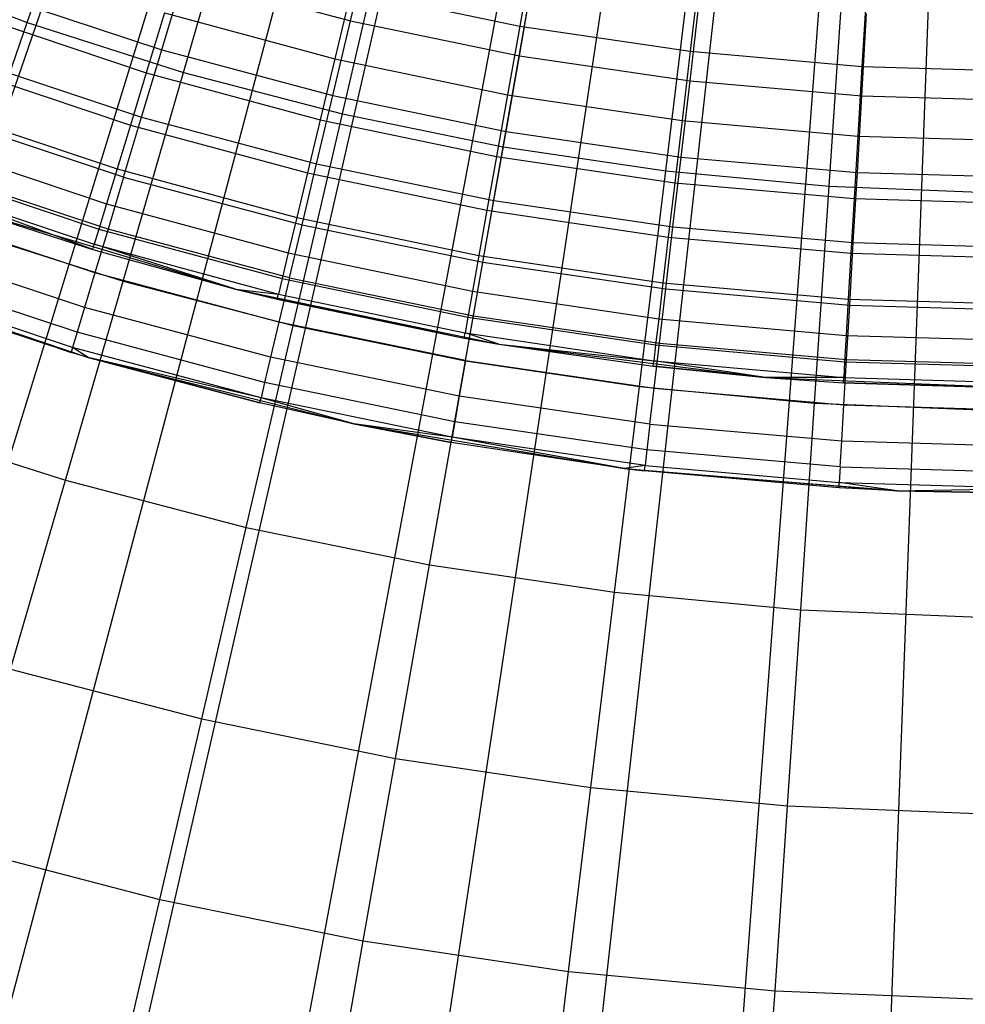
# Model space of a CAD drawing. Extents: x 0.1 to 20.1, y -10 to 10.
# Tile 15 of 127: x 9.617 to 10.067, y -1.844 to -1.374. Entities that reach past the tile are written whole.
import ezdxf

# ---------------------------------------------------------------- set-up
doc = ezdxf.new("R2010")
doc.units = 0
doc.header["$LTSCALE"] = 2.54
doc.layers.get('0').update_dxf_attribs({"linetype": 'CONTINUOUS'})

# ---------------------------------------------------------------- blocks, each defined once
blk = doc.blocks.new('DROPS_COLOR_E_STL')
at = {"color": 0}
for p, q in [((7.18123, -9.4624, 1.7), (9.84699, -0.82022, 14.61615)), ((7.18123, -9.4624, 1.7), (9.84699, -0.82022, 14.61615)), ((7.89652, -9.65407, 1.7), (9.909, -0.83683, 14.61615)), ((7.89652, -9.65407, 1.7), (9.909, -0.83683, 14.61615)), ((8.62413, -9.79174, 1.7), (9.97207, -0.84877, 14.61615)), ((8.62413, -9.79174, 1.7), (9.97207, -0.84877, 14.61615)), ((9.80611, -0.85067, 14.69615), (6.83461, -9.45184, 1.7)), ((9.80611, -0.85067, 14.69615), (6.83461, -9.45184, 1.7)), ((9.36, -9.87465, 1.7), (10.03585, -0.85595, 14.61615)), ((9.36, -9.87465, 1.7), (10.03585, -0.85595, 14.61615)), ((9.86974, -0.87005, 14.69615), (7.54157, -9.66718, 1.7)), ((9.86974, -0.87005, 14.69615), (7.54157, -9.66718, 1.7)), ((9.93463, -0.88468, 14.69615), (8.2625, -9.82973, 1.7)), ((9.93463, -0.88468, 14.69615), (8.2625, -9.82973, 1.7)), ((10.00041, -0.89447, 14.69615), (8.99347, -9.93859, 1.7)), ((10.00041, -0.89447, 14.69615), (8.99347, -9.93859, 1.7)), ((10.06674, -0.89939, 14.69615), (9.73048, -9.99317, 1.7)), ((10.06674, -0.89939, 14.69615), (9.73048, -9.99317, 1.7)), ((9.62016, -1.37552, 8.70955), (9.65582, -1.27332, 8.79935)), ((9.62016, -1.37552, 8.70955), (9.65582, -1.27332, 8.79935)), ((9.69469, -1.39929, 8.70955), (9.7248, -1.29533, 8.79935)), ((9.69469, -1.39929, 8.70955), (9.7248, -1.29533, 8.79935)), ((9.77038, -1.41903, 8.70955), (9.79487, -1.3136, 8.79935)), ((9.77038, -1.41903, 8.70955), (9.79487, -1.3136, 8.79935)), ((9.84703, -1.43468, 8.70955), (9.86582, -1.32808, 8.79935)), ((9.84703, -1.43468, 8.70955), (9.86582, -1.32808, 8.79935)), ((9.77418, -1.37473, 13.2874), (9.78324, -1.33653, 13.3091)), ((9.77418, -1.37473, 13.2874), (9.78324, -1.33653, 13.3091)), ((9.86119, -1.34156, 13.25862), (9.85485, -1.37717, 13.23676)), ((9.86119, -1.34156, 13.25862), (9.85485, -1.37717, 13.23676)), ((9.9244, -1.44619, 8.70955), (9.93745, -1.33874, 8.79935)), ((9.9244, -1.44619, 8.70955), (9.93745, -1.33874, 8.79935)), ((10.00228, -1.45353, 8.70955), (10.00954, -1.34553, 8.79935)), ((10.00228, -1.45353, 8.70955), (10.00954, -1.34553, 8.79935)), ((9.54702, -1.34778, 8.70955), (9.62016, -1.37552, 8.70955)), ((9.54702, -1.34778, 8.70955), (9.62016, -1.37552, 8.70955)), ((9.68431, -1.38851, 13.26145), (9.6948, -1.35346, 13.2874)), ((9.68431, -1.38851, 13.26145), (9.6948, -1.35346, 13.2874)), ((9.6948, -1.35346, 13.2874), (9.77418, -1.37473, 13.2874)), ((9.6948, -1.35346, 13.2874), (9.77418, -1.37473, 13.2874)), ((9.85467, -1.39135, 13.2874), (9.86148, -1.35269, 13.3091)), ((9.85467, -1.39135, 13.2874), (9.86148, -1.35269, 13.3091)), ((9.94033, -1.35327, 13.25862), (9.9361, -1.38919, 13.23676)), ((9.94033, -1.35327, 13.25862), (9.9361, -1.38919, 13.23676)), ((9.77445, -1.36041, 13.23676), (9.76671, -1.39277, 13.21069)), ((9.77445, -1.36041, 13.23676), (9.76671, -1.39277, 13.21069)), ((9.77445, -1.36041, 13.23676), (9.85485, -1.37717, 13.23676)), ((9.77445, -1.36041, 13.23676), (9.85485, -1.37717, 13.23676)), ((10.02003, -1.3603, 13.25862), (10.01791, -1.39641, 13.23676)), ((10.02003, -1.3603, 13.25862), (10.01791, -1.39641, 13.23676)), ((9.60428, -1.36199, 13.26145), (9.68431, -1.38851, 13.26145)), ((9.60428, -1.36199, 13.26145), (9.68431, -1.38851, 13.26145)), ((9.93598, -1.40326, 13.2874), (9.94054, -1.36427, 13.3091)), ((9.93598, -1.40326, 13.2874), (9.94054, -1.36427, 13.3091)), ((9.59549, -1.37217, 13.18081), (9.67689, -1.39942, 13.18081)), ((9.59549, -1.37217, 13.18081), (9.67689, -1.39942, 13.18081)), ((9.68554, -1.37081, 13.21069), (9.67689, -1.39942, 13.18081)), ((9.68554, -1.37081, 13.21069), (9.67689, -1.39942, 13.18081)), ((9.68554, -1.37081, 13.21069), (9.76671, -1.39277, 13.21069)), ((9.68554, -1.37081, 13.21069), (9.76671, -1.39277, 13.21069)), ((9.76575, -1.41033, 13.26145), (9.77418, -1.37473, 13.2874)), ((9.76575, -1.41033, 13.26145), (9.77418, -1.37473, 13.2874)), ((9.77418, -1.37473, 13.2874), (9.85467, -1.39135, 13.2874)), ((9.77418, -1.37473, 13.2874), (9.85467, -1.39135, 13.2874)), ((10.01785, -1.41042, 13.2874), (10.02013, -1.37123, 13.3091)), ((10.01785, -1.41042, 13.2874), (10.02013, -1.37123, 13.3091)), ((9.58603, -1.47338, 8.61447), (9.62016, -1.37552, 8.70955)), ((9.58603, -1.47338, 8.61447), (9.62016, -1.37552, 8.70955)), ((9.62016, -1.37552, 8.70955), (9.69469, -1.39929, 8.70955)), ((9.62016, -1.37552, 8.70955), (9.69469, -1.39929, 8.70955)), ((9.85485, -1.37717, 13.23676), (9.84902, -1.40993, 13.21069)), ((9.85485, -1.37717, 13.23676), (9.84902, -1.40993, 13.21069)), ((9.85485, -1.37717, 13.23676), (9.9361, -1.38919, 13.23676)), ((9.85485, -1.37717, 13.23676), (9.9361, -1.38919, 13.23676)), ((9.67472, -1.42055, 13.23156), (9.68431, -1.38851, 13.26145)), ((9.67472, -1.42055, 13.23156), (9.68431, -1.38851, 13.26145)), ((9.68431, -1.38851, 13.26145), (9.76575, -1.41033, 13.26145)), ((9.68431, -1.38851, 13.26145), (9.76575, -1.41033, 13.26145)), ((9.9361, -1.38919, 13.23676), (9.9322, -1.42223, 13.21069)), ((9.9361, -1.38919, 13.23676), (9.9322, -1.42223, 13.21069)), ((9.9361, -1.38919, 13.23676), (10.01791, -1.39641, 13.23676)), ((9.9361, -1.38919, 13.23676), (10.01791, -1.39641, 13.23676)), ((9.59284, -1.39342, 13.23156), (9.67472, -1.42055, 13.23156)), ((9.59284, -1.39342, 13.23156), (9.67472, -1.42055, 13.23156)), ((9.76671, -1.39277, 13.21069), (9.75975, -1.42183, 13.18081)), ((9.76671, -1.39277, 13.21069), (9.75975, -1.42183, 13.18081)), ((9.76671, -1.39277, 13.21069), (9.84902, -1.40993, 13.21069)), ((9.76671, -1.39277, 13.21069), (9.84902, -1.40993, 13.21069)), ((9.84831, -1.42738, 13.26145), (9.85467, -1.39135, 13.2874)), ((9.84831, -1.42738, 13.26145), (9.85467, -1.39135, 13.2874)), ((9.85467, -1.39135, 13.2874), (9.93598, -1.40326, 13.2874)), ((9.85467, -1.39135, 13.2874), (9.93598, -1.40326, 13.2874)), ((9.5865, -1.39664, 13.14754), (9.66935, -1.42437, 13.14754)), ((9.5865, -1.39664, 13.14754), (9.66935, -1.42437, 13.14754)), ((10.01791, -1.39641, 13.23676), (10.01595, -1.42962, 13.21069)), ((10.01791, -1.39641, 13.23676), (10.01595, -1.42962, 13.21069)), ((10.01791, -1.39641, 13.23676), (10.1, -1.39882, 13.23676)), ((10.01791, -1.39641, 13.23676), (10.1, -1.39882, 13.23676)), ((9.66585, -1.49884, 8.61447), (9.69469, -1.39929, 8.70955)), ((9.66585, -1.49884, 8.61447), (9.69469, -1.39929, 8.70955)), ((9.67689, -1.39942, 13.18081), (9.66935, -1.42437, 13.14754)), ((9.67689, -1.39942, 13.18081), (9.66935, -1.42437, 13.14754)), ((9.67689, -1.39942, 13.18081), (9.75975, -1.42183, 13.18081)), ((9.67689, -1.39942, 13.18081), (9.75975, -1.42183, 13.18081)), ((9.69469, -1.39929, 8.70955), (9.77038, -1.41903, 8.70955)), ((9.69469, -1.39929, 8.70955), (9.77038, -1.41903, 8.70955)), ((9.93174, -1.4396, 13.26145), (9.93598, -1.40326, 13.2874)), ((9.93174, -1.4396, 13.26145), (9.93598, -1.40326, 13.2874)), ((9.93598, -1.40326, 13.2874), (10.01785, -1.41042, 13.2874)), ((9.93598, -1.40326, 13.2874), (10.01785, -1.41042, 13.2874)), ((9.75803, -1.44287, 13.23156), (9.76575, -1.41033, 13.26145)), ((9.75803, -1.44287, 13.23156), (9.76575, -1.41033, 13.26145)), ((9.76575, -1.41033, 13.26145), (9.84831, -1.42738, 13.26145)), ((9.76575, -1.41033, 13.26145), (9.84831, -1.42738, 13.26145)), ((9.84902, -1.40993, 13.21069), (9.84378, -1.43935, 13.18081)), ((9.84902, -1.40993, 13.21069), (9.84378, -1.43935, 13.18081)), ((9.84902, -1.40993, 13.21069), (9.9322, -1.42223, 13.21069)), ((9.84902, -1.40993, 13.21069), (9.9322, -1.42223, 13.21069)), ((10.01572, -1.44694, 13.26145), (10.01785, -1.41042, 13.2874)), ((10.01572, -1.44694, 13.26145), (10.01785, -1.41042, 13.2874)), ((10.01785, -1.41042, 13.2874), (10.1, -1.41281, 13.2874)), ((10.01785, -1.41042, 13.2874), (10.1, -1.41281, 13.2874)), ((9.57895, -1.41716, 13.11137), (9.66302, -1.44529, 13.11137)), ((9.57895, -1.41716, 13.11137), (9.66302, -1.44529, 13.11137)), ((9.66614, -1.44918, 13.19811), (9.58261, -1.4215, 13.19811)), ((9.66614, -1.44918, 13.19811), (9.58261, -1.4215, 13.19811)), ((9.66614, -1.44918, 13.19811), (9.67472, -1.42055, 13.23156)), ((9.66614, -1.44918, 13.19811), (9.67472, -1.42055, 13.23156)), ((9.67472, -1.42055, 13.23156), (9.75803, -1.44287, 13.23156)), ((9.67472, -1.42055, 13.23156), (9.75803, -1.44287, 13.23156)), ((9.74693, -1.51998, 8.61447), (9.77038, -1.41903, 8.70955)), ((9.74693, -1.51998, 8.61447), (9.77038, -1.41903, 8.70955)), ((9.75975, -1.42183, 13.18081), (9.75368, -1.44718, 13.14754)), ((9.75975, -1.42183, 13.18081), (9.75368, -1.44718, 13.14754)), ((9.75975, -1.42183, 13.18081), (9.84378, -1.43935, 13.18081)), ((9.75975, -1.42183, 13.18081), (9.84378, -1.43935, 13.18081)), ((9.77038, -1.41903, 8.70955), (9.84703, -1.43468, 8.70955)), ((9.77038, -1.41903, 8.70955), (9.84703, -1.43468, 8.70955)), ((9.9322, -1.42223, 13.21069), (9.92869, -1.45191, 13.18081)), ((9.9322, -1.42223, 13.21069), (9.92869, -1.45191, 13.18081)), ((9.9322, -1.42223, 13.21069), (10.01595, -1.42962, 13.21069)), ((9.9322, -1.42223, 13.21069), (10.01595, -1.42962, 13.21069)), ((9.66935, -1.42437, 13.14754), (9.66302, -1.44529, 13.11137)), ((9.66935, -1.42437, 13.14754), (9.66302, -1.44529, 13.11137)), ((9.66935, -1.42437, 13.14754), (9.75368, -1.44718, 13.14754)), ((9.66935, -1.42437, 13.14754), (9.75368, -1.44718, 13.14754)), ((9.84251, -1.46032, 13.23156), (9.84831, -1.42738, 13.26145)), ((9.84251, -1.46032, 13.23156), (9.84831, -1.42738, 13.26145)), ((9.84831, -1.42738, 13.26145), (9.93174, -1.4396, 13.26145)), ((9.84831, -1.42738, 13.26145), (9.93174, -1.4396, 13.26145)), ((10.01595, -1.42962, 13.21069), (10.0142, -1.45946, 13.18081)), ((10.01595, -1.42962, 13.21069), (10.0142, -1.45946, 13.18081)), ((10.01595, -1.42962, 13.21069), (10.1, -1.43209, 13.21069)), ((10.01595, -1.42962, 13.21069), (10.1, -1.43209, 13.21069)), ((9.57297, -1.43344, 13.07283), (9.658, -1.4619, 13.07283)), ((9.57297, -1.43344, 13.07283), (9.658, -1.4619, 13.07283)), ((9.82903, -1.53674, 8.61447), (9.84703, -1.43468, 8.70955)), ((9.82903, -1.53674, 8.61447), (9.84703, -1.43468, 8.70955)), ((9.84703, -1.43468, 8.70955), (9.9244, -1.44619, 8.70955)), ((9.84703, -1.43468, 8.70955), (9.9244, -1.44619, 8.70955)), ((9.84378, -1.43935, 13.18081), (9.83921, -1.46501, 13.14754)), ((9.84378, -1.43935, 13.18081), (9.83921, -1.46501, 13.14754)), ((9.84378, -1.43935, 13.18081), (9.92869, -1.45191, 13.18081)), ((9.84378, -1.43935, 13.18081), (9.92869, -1.45191, 13.18081)), ((9.92785, -1.47282, 13.23156), (9.93174, -1.4396, 13.26145)), ((9.92785, -1.47282, 13.23156), (9.93174, -1.4396, 13.26145)), ((9.93174, -1.4396, 13.26145), (10.01572, -1.44694, 13.26145)), ((9.93174, -1.4396, 13.26145), (10.01572, -1.44694, 13.26145)), ((9.56863, -1.44524, 13.03248), (9.65436, -1.47393, 13.03248)), ((9.56863, -1.44524, 13.03248), (9.65436, -1.47393, 13.03248)), ((9.66302, -1.44529, 13.11137), (9.658, -1.4619, 13.07283)), ((9.66302, -1.44529, 13.11137), (9.658, -1.4619, 13.07283)), ((9.66302, -1.44529, 13.11137), (9.7486, -1.46845, 13.11137)), ((9.66302, -1.44529, 13.11137), (9.7486, -1.46845, 13.11137)), ((9.75114, -1.47196, 13.19811), (9.75803, -1.44287, 13.23156)), ((9.75114, -1.47196, 13.19811), (9.75803, -1.44287, 13.23156)), ((9.75803, -1.44287, 13.23156), (9.84251, -1.46032, 13.23156)), ((9.75803, -1.44287, 13.23156), (9.84251, -1.46032, 13.23156)), ((9.6587, -1.47405, 13.16153), (9.57374, -1.4459, 13.16153)), ((9.6587, -1.47405, 13.16153), (9.57374, -1.4459, 13.16153)), ((9.66614, -1.44918, 13.19811), (9.6587, -1.47405, 13.16153)), ((9.66614, -1.44918, 13.19811), (9.6587, -1.47405, 13.16153)), ((9.66614, -1.44918, 13.19811), (9.75114, -1.47196, 13.19811)), ((9.66614, -1.44918, 13.19811), (9.75114, -1.47196, 13.19811)), ((9.75368, -1.44718, 13.14754), (9.7486, -1.46845, 13.11137)), ((9.75368, -1.44718, 13.14754), (9.7486, -1.46845, 13.11137)), ((9.75368, -1.44718, 13.14754), (9.83921, -1.46501, 13.14754)), ((9.75368, -1.44718, 13.14754), (9.83921, -1.46501, 13.14754)), ((9.91191, -1.54907, 8.61447), (9.9244, -1.44619, 8.70955)), ((9.91191, -1.54907, 8.61447), (9.9244, -1.44619, 8.70955)), ((9.9244, -1.44619, 8.70955), (10.00228, -1.45353, 8.70955)), ((9.9244, -1.44619, 8.70955), (10.00228, -1.45353, 8.70955)), ((10.01378, -1.48033, 13.23156), (10.01572, -1.44694, 13.26145)), ((10.01378, -1.48033, 13.23156), (10.01572, -1.44694, 13.26145)), ((10.01572, -1.44694, 13.26145), (10.1, -1.4494, 13.26145)), ((10.01572, -1.44694, 13.26145), (10.1, -1.4494, 13.26145)), ((9.65142, -1.48367, 12.94871), (9.566, -1.45239, 12.9909)), ((9.566, -1.45239, 12.9909), (9.65216, -1.48123, 12.9909)), ((9.65142, -1.48367, 12.94871), (9.566, -1.45239, 12.9909)), ((9.566, -1.45239, 12.9909), (9.65216, -1.48123, 12.9909)), ((9.92869, -1.45191, 13.18081), (9.92564, -1.47779, 13.14754)), ((9.92869, -1.45191, 13.18081), (9.92564, -1.47779, 13.14754)), ((9.92869, -1.45191, 13.18081), (10.0142, -1.45946, 13.18081)), ((9.92869, -1.45191, 13.18081), (10.0142, -1.45946, 13.18081)), ((9.99533, -1.55694, 8.61447), (10.00228, -1.45353, 8.70955)), ((9.99533, -1.55694, 8.61447), (10.00228, -1.45353, 8.70955)), ((10.00228, -1.45353, 8.70955), (10.08044, -1.45668, 8.70955)), ((10.00228, -1.45353, 8.70955), (10.08044, -1.45668, 8.70955)), ((10.0142, -1.45946, 13.18081), (10.01267, -1.48548, 13.14754)), ((10.0142, -1.45946, 13.18081), (10.01267, -1.48548, 13.14754)), ((10.0142, -1.45946, 13.18081), (10.1, -1.46198, 13.18081)), ((10.0142, -1.45946, 13.18081), (10.1, -1.46198, 13.18081)), ((9.658, -1.4619, 13.07283), (9.65436, -1.47393, 13.03248)), ((9.658, -1.4619, 13.07283), (9.65436, -1.47393, 13.03248)), ((9.658, -1.4619, 13.07283), (9.74456, -1.48532, 13.07283)), ((9.658, -1.4619, 13.07283), (9.74456, -1.48532, 13.07283)), ((9.83732, -1.48975, 13.19811), (9.84251, -1.46032, 13.23156)), ((9.83732, -1.48975, 13.19811), (9.84251, -1.46032, 13.23156)), ((9.84251, -1.46032, 13.23156), (9.92785, -1.47282, 13.23156)), ((9.84251, -1.46032, 13.23156), (9.92785, -1.47282, 13.23156)), ((9.65248, -1.49483, 13.12227), (9.56632, -1.46628, 13.12227)), ((9.65248, -1.49483, 13.12227), (9.56632, -1.46628, 13.12227)), ((9.59672, -1.46602, 9.34871), (9.7195, -1.50257, 9.34871)), ((9.59672, -1.46602, 9.34871), (9.65142, -1.48367, 12.94871)), ((9.59672, -1.46602, 9.34871), (9.7195, -1.50257, 9.34871)), ((9.59672, -1.46602, 12.94871), (9.65142, -1.48367, 12.94871)), ((9.59672, -1.46602, 9.34871), (9.65142, -1.48367, 12.94871)), ((9.59672, -1.46602, 12.94871), (9.65142, -1.48367, 12.94871)), ((9.7486, -1.46845, 13.11137), (9.74456, -1.48532, 13.07283)), ((9.7486, -1.46845, 13.11137), (9.74456, -1.48532, 13.07283)), ((9.7486, -1.46845, 13.11137), (9.83538, -1.48654, 13.11137)), ((9.7486, -1.46845, 13.11137), (9.83538, -1.48654, 13.11137)), ((9.83921, -1.46501, 13.14754), (9.83538, -1.48654, 13.11137)), ((9.83921, -1.46501, 13.14754), (9.83538, -1.48654, 13.11137)), ((9.83921, -1.46501, 13.14754), (9.92564, -1.47779, 13.14754)), ((9.83921, -1.46501, 13.14754), (9.92564, -1.47779, 13.14754)), ((9.58603, -1.47338, 8.61447), (9.66585, -1.49884, 8.61447)), ((9.58603, -1.47338, 8.61447), (9.66585, -1.49884, 8.61447)), ((9.74515, -1.49721, 13.16153), (9.75114, -1.47196, 13.19811)), ((9.74515, -1.49721, 13.16153), (9.75114, -1.47196, 13.19811)), ((9.75114, -1.47196, 13.19811), (9.83732, -1.48975, 13.19811)), ((9.75114, -1.47196, 13.19811), (9.83732, -1.48975, 13.19811)), ((9.92438, -1.5025, 13.19811), (9.92785, -1.47282, 13.23156)), ((9.92438, -1.5025, 13.19811), (9.92785, -1.47282, 13.23156)), ((9.92785, -1.47282, 13.23156), (10.01378, -1.48033, 13.23156)), ((9.92785, -1.47282, 13.23156), (10.01378, -1.48033, 13.23156)), ((9.65436, -1.47393, 13.03248), (9.65216, -1.48123, 12.9909)), ((9.65436, -1.47393, 13.03248), (9.65216, -1.48123, 12.9909)), ((9.6587, -1.47405, 13.16153), (9.65248, -1.49483, 13.12227)), ((9.6587, -1.47405, 13.16153), (9.65248, -1.49483, 13.12227)), ((9.65436, -1.47393, 13.03248), (9.74163, -1.49755, 13.03248)), ((9.65436, -1.47393, 13.03248), (9.74163, -1.49755, 13.03248)), ((9.74515, -1.49721, 13.16153), (9.6587, -1.47405, 13.16153)), ((9.74515, -1.49721, 13.16153), (9.6587, -1.47405, 13.16153)), ((9.92564, -1.47779, 13.14754), (9.92308, -1.49951, 13.11137)), ((9.92564, -1.47779, 13.14754), (9.92308, -1.49951, 13.11137)), ((9.92564, -1.47779, 13.14754), (10.01267, -1.48548, 13.14754)), ((9.92564, -1.47779, 13.14754), (10.01267, -1.48548, 13.14754)), ((9.64755, -1.51128, 13.08083), (9.56044, -1.48242, 13.08083)), ((9.64755, -1.51128, 13.08083), (9.56044, -1.48242, 13.08083)), ((9.65142, -1.48367, 12.94871), (9.65216, -1.48123, 12.9909)), ((9.65142, -1.48367, 12.94871), (9.65216, -1.48123, 12.9909)), ((9.7195, -1.50257, 12.94871), (9.65216, -1.48123, 12.9909)), ((9.65216, -1.48123, 12.9909), (9.73986, -1.50496, 12.9909)), ((9.7195, -1.50257, 12.94871), (9.65216, -1.48123, 12.9909)), ((9.65216, -1.48123, 12.9909), (9.73986, -1.50496, 12.9909)), ((10.01204, -1.51017, 13.19811), (10.01378, -1.48033, 13.23156)), ((10.01204, -1.51017, 13.19811), (10.01378, -1.48033, 13.23156)), ((10.01378, -1.48033, 13.23156), (10.1, -1.48284, 13.23156)), ((10.01378, -1.48033, 13.23156), (10.1, -1.48284, 13.23156)), ((9.65142, -1.48367, 12.94871), (9.7195, -1.50257, 9.34871)), ((9.65142, -1.48367, 12.94871), (9.7195, -1.50257, 9.34871)), ((9.65142, -1.48367, 12.94871), (9.7195, -1.50257, 12.94871)), ((9.65142, -1.48367, 12.94871), (9.7195, -1.50257, 12.94871)), ((9.74456, -1.48532, 13.07283), (9.74163, -1.49755, 13.03248)), ((9.74456, -1.48532, 13.07283), (9.74163, -1.49755, 13.03248)), ((9.74456, -1.48532, 13.07283), (9.83234, -1.50362, 13.07283)), ((9.74456, -1.48532, 13.07283), (9.83234, -1.50362, 13.07283)), ((9.83538, -1.48654, 13.11137), (9.83234, -1.50362, 13.07283)), ((9.83538, -1.48654, 13.11137), (9.83234, -1.50362, 13.07283)), ((9.83538, -1.48654, 13.11137), (9.92308, -1.49951, 13.11137)), ((9.83538, -1.48654, 13.11137), (9.92308, -1.49951, 13.11137)), ((10.01267, -1.48548, 13.14754), (10.01139, -1.50731, 13.11137)), ((10.01267, -1.48548, 13.14754), (10.01139, -1.50731, 13.11137)), ((10.01267, -1.48548, 13.14754), (10.1, -1.48804, 13.14754)), ((10.01267, -1.48548, 13.14754), (10.1, -1.48804, 13.14754)), ((9.83281, -1.51531, 13.16153), (9.83732, -1.48975, 13.19811)), ((9.83281, -1.51531, 13.16153), (9.83732, -1.48975, 13.19811)), ((9.83732, -1.48975, 13.19811), (9.92438, -1.5025, 13.19811)), ((9.83732, -1.48975, 13.19811), (9.92438, -1.5025, 13.19811)), ((9.5256, -1.49334, 9.34871), (9.64111, -1.53278, 12.94871)), ((9.5256, -1.49334, 9.34871), (9.64111, -1.53278, 12.94871)), ((9.5256, -1.49334, 9.34871), (9.64923, -1.53519, 12.94871)), ((9.5256, -1.49334, 9.34871), (9.64923, -1.53519, 12.94871)), ((9.5256, -1.49334, 9.34871), (9.64923, -1.53519, 9.34871)), ((9.5256, -1.49334, 9.34871), (9.64923, -1.53519, 9.34871)), ((9.64399, -1.52318, 13.03772), (9.5562, -1.49408, 13.03772)), ((9.64399, -1.52318, 13.03772), (9.5562, -1.49408, 13.03772)), ((9.65248, -1.49483, 13.12227), (9.64755, -1.51128, 13.08083)), ((9.65248, -1.49483, 13.12227), (9.64755, -1.51128, 13.08083)), ((9.74015, -1.51833, 13.12227), (9.65248, -1.49483, 13.12227)), ((9.74015, -1.51833, 13.12227), (9.65248, -1.49483, 13.12227)), ((9.74515, -1.49721, 13.16153), (9.74015, -1.51833, 13.12227)), ((9.74515, -1.49721, 13.16153), (9.74015, -1.51833, 13.12227)), ((9.74515, -1.49721, 13.16153), (9.83281, -1.51531, 13.16153)), ((9.74515, -1.49721, 13.16153), (9.83281, -1.51531, 13.16153)), ((9.64184, -1.53037, 12.9935), (9.55363, -1.50114, 12.9935)), ((9.64184, -1.53037, 12.9935), (9.55363, -1.50114, 12.9935)), ((9.63837, -1.59372, 8.51436), (9.66585, -1.49884, 8.61447)), ((9.63837, -1.59372, 8.51436), (9.66585, -1.49884, 8.61447)), ((9.66585, -1.49884, 8.61447), (9.74693, -1.51998, 8.61447)), ((9.66585, -1.49884, 8.61447), (9.74693, -1.51998, 8.61447)), ((9.74163, -1.49755, 13.03248), (9.73986, -1.50496, 12.9909)), ((9.74163, -1.49755, 13.03248), (9.73986, -1.50496, 12.9909)), ((9.74163, -1.49755, 13.03248), (9.83014, -1.516, 13.03248)), ((9.74163, -1.49755, 13.03248), (9.83014, -1.516, 13.03248)), ((9.92308, -1.49951, 13.11137), (9.92105, -1.51674, 13.07283)), ((9.92308, -1.49951, 13.11137), (9.92105, -1.51674, 13.07283)), ((9.92308, -1.49951, 13.11137), (10.01139, -1.50731, 13.11137)), ((9.92308, -1.49951, 13.11137), (10.01139, -1.50731, 13.11137)), ((9.64111, -1.53278, 12.94871), (9.55277, -1.50351, 12.94871)), ((9.64111, -1.53278, 12.94871), (9.55277, -1.50351, 12.94871)), ((9.7195, -1.50257, 9.34871), (9.84488, -1.52886, 9.34871)), ((9.7195, -1.50257, 9.34871), (9.84488, -1.52886, 9.34871)), ((9.7195, -1.50257, 9.34871), (9.82836, -1.52601, 12.94871)), ((9.7195, -1.50257, 9.34871), (9.82836, -1.52601, 12.94871)), ((9.7195, -1.50257, 9.34871), (9.73927, -1.50744, 12.94871)), ((9.7195, -1.50257, 12.94871), (9.7195, -1.50257, 9.34871)), ((9.7195, -1.50257, 12.94871), (9.7195, -1.50257, 9.34871)), ((9.7195, -1.50257, 12.94871), (9.73927, -1.50744, 12.94871)), ((9.7195, -1.50257, 9.34871), (9.73927, -1.50744, 12.94871)), ((9.7195, -1.50257, 12.94871), (9.73927, -1.50744, 12.94871)), ((9.7195, -1.50257, 12.94871), (9.73986, -1.50496, 12.9909)), ((9.7195, -1.50257, 12.94871), (9.73986, -1.50496, 12.9909)), ((9.73927, -1.50744, 12.94871), (9.73986, -1.50496, 12.9909)), ((9.73927, -1.50744, 12.94871), (9.73986, -1.50496, 12.9909)), ((9.73986, -1.50496, 12.9909), (9.8288, -1.5235, 12.9909)), ((9.73986, -1.50496, 12.9909), (9.8288, -1.5235, 12.9909)), ((9.83234, -1.50362, 13.07283), (9.83014, -1.516, 13.03248)), ((9.83234, -1.50362, 13.07283), (9.83014, -1.516, 13.03248)), ((9.83234, -1.50362, 13.07283), (9.92105, -1.51674, 13.07283)), ((9.83234, -1.50362, 13.07283), (9.92105, -1.51674, 13.07283)), ((9.92137, -1.52829, 13.16153), (9.92438, -1.5025, 13.19811)), ((9.92137, -1.52829, 13.16153), (9.92438, -1.5025, 13.19811)), ((9.92438, -1.5025, 13.19811), (10.01204, -1.51017, 13.19811)), ((9.92438, -1.5025, 13.19811), (10.01204, -1.51017, 13.19811)), ((9.64755, -1.51128, 13.08083), (9.64399, -1.52318, 13.03772)), ((9.64755, -1.51128, 13.08083), (9.64399, -1.52318, 13.03772)), ((9.73619, -1.53503, 13.08083), (9.64755, -1.51128, 13.08083)), ((9.73619, -1.53503, 13.08083), (9.64755, -1.51128, 13.08083)), ((9.73927, -1.50744, 12.94871), (9.82836, -1.52601, 12.94871)), ((9.73927, -1.50744, 12.94871), (9.82836, -1.52601, 12.94871)), ((10.01139, -1.50731, 13.11137), (10.01037, -1.52462, 13.07283)), ((10.01139, -1.50731, 13.11137), (10.01037, -1.52462, 13.07283)), ((10.01053, -1.53609, 13.16153), (10.01204, -1.51017, 13.19811)), ((10.01053, -1.53609, 13.16153), (10.01204, -1.51017, 13.19811)), ((10.01139, -1.50731, 13.11137), (10.1, -1.50991, 13.11137)), ((10.01139, -1.50731, 13.11137), (10.1, -1.50991, 13.11137)), ((10.01204, -1.51017, 13.19811), (10.1, -1.51273, 13.19811)), ((10.01204, -1.51017, 13.19811), (10.1, -1.51273, 13.19811)), ((9.83014, -1.516, 13.03248), (9.8288, -1.5235, 12.9909)), ((9.83014, -1.516, 13.03248), (9.8288, -1.5235, 12.9909)), ((9.82904, -1.53668, 13.12227), (9.83281, -1.51531, 13.16153)), ((9.82904, -1.53668, 13.12227), (9.83281, -1.51531, 13.16153)), ((9.83014, -1.516, 13.03248), (9.91957, -1.52922, 13.03248)), ((9.83014, -1.516, 13.03248), (9.91957, -1.52922, 13.03248)), ((9.83281, -1.51531, 13.16153), (9.92137, -1.52829, 13.16153)), ((9.83281, -1.51531, 13.16153), (9.92137, -1.52829, 13.16153)), ((9.72458, -1.6162, 8.51436), (9.74693, -1.51998, 8.61447)), ((9.72458, -1.6162, 8.51436), (9.74693, -1.51998, 8.61447)), ((9.74015, -1.51833, 13.12227), (9.73619, -1.53503, 13.08083)), ((9.74015, -1.51833, 13.12227), (9.73619, -1.53503, 13.08083)), ((9.82904, -1.53668, 13.12227), (9.74015, -1.51833, 13.12227)), ((9.82904, -1.53668, 13.12227), (9.74015, -1.51833, 13.12227)), ((9.74693, -1.51998, 8.61447), (9.82903, -1.53674, 8.61447)), ((9.74693, -1.51998, 8.61447), (9.82903, -1.53674, 8.61447)), ((9.92105, -1.51674, 13.07283), (9.91957, -1.52922, 13.03248)), ((9.92105, -1.51674, 13.07283), (9.91957, -1.52922, 13.03248)), ((9.92105, -1.51674, 13.07283), (10.01037, -1.52462, 13.07283)), ((9.92105, -1.51674, 13.07283), (10.01037, -1.52462, 13.07283)), ((9.64399, -1.52318, 13.03772), (9.64184, -1.53037, 12.9935)), ((9.64399, -1.52318, 13.03772), (9.64184, -1.53037, 12.9935)), ((9.73333, -1.54711, 13.03772), (9.64399, -1.52318, 13.03772)), ((9.73333, -1.54711, 13.03772), (9.64399, -1.52318, 13.03772)), ((9.82836, -1.52601, 12.94871), (9.8288, -1.5235, 12.9909)), ((9.82836, -1.52601, 12.94871), (9.8288, -1.5235, 12.9909)), ((9.84488, -1.52886, 12.94871), (9.8288, -1.5235, 12.9909)), ((9.8288, -1.5235, 12.9909), (9.91868, -1.53679, 12.9909)), ((9.84488, -1.52886, 12.94871), (9.8288, -1.5235, 12.9909)), ((9.8288, -1.5235, 12.9909), (9.91868, -1.53679, 12.9909)), ((10.01037, -1.52462, 13.07283), (10.00963, -1.53718, 13.03248)), ((10.01037, -1.52462, 13.07283), (10.00963, -1.53718, 13.03248)), ((10.01037, -1.52462, 13.07283), (10.1, -1.52726, 13.07283)), ((10.01037, -1.52462, 13.07283), (10.1, -1.52726, 13.07283)), ((9.84488, -1.52886, 9.34871), (9.82836, -1.52601, 12.94871)), ((9.82836, -1.52601, 12.94871), (9.84488, -1.52886, 12.94871)), ((9.84488, -1.52886, 9.34871), (9.82836, -1.52601, 12.94871)), ((9.82836, -1.52601, 12.94871), (9.84488, -1.52886, 12.94871)), ((9.84488, -1.52886, 9.34871), (9.972, -1.54471, 9.34871)), ((9.84488, -1.52886, 9.34871), (9.972, -1.54471, 9.34871)), ((9.84488, -1.52886, 9.34871), (9.91838, -1.53932, 12.94871)), ((9.84488, -1.52886, 9.34871), (9.91838, -1.53932, 12.94871)), ((9.84488, -1.52886, 9.34871), (9.84488, -1.52886, 12.94871)), ((9.84488, -1.52886, 12.94871), (9.91838, -1.53932, 12.94871)), ((9.84488, -1.52886, 9.34871), (9.84488, -1.52886, 12.94871)), ((9.84488, -1.52886, 12.94871), (9.91838, -1.53932, 12.94871)), ((9.84488, -1.52886, 12.94871), (9.91868, -1.53679, 12.9909)), ((9.84488, -1.52886, 12.94871), (9.91868, -1.53679, 12.9909)), ((9.91957, -1.52922, 13.03248), (9.91868, -1.53679, 12.9909)), ((9.91957, -1.52922, 13.03248), (9.91868, -1.53679, 12.9909)), ((9.91885, -1.54984, 13.12227), (9.92137, -1.52829, 13.16153)), ((9.91885, -1.54984, 13.12227), (9.92137, -1.52829, 13.16153)), ((9.91957, -1.52922, 13.03248), (10.00963, -1.53718, 13.03248)), ((9.91957, -1.52922, 13.03248), (10.00963, -1.53718, 13.03248)), ((9.92137, -1.52829, 13.16153), (10.01053, -1.53609, 13.16153)), ((9.92137, -1.52829, 13.16153), (10.01053, -1.53609, 13.16153)), ((9.64184, -1.53037, 12.9935), (9.64111, -1.53278, 12.94871)), ((9.64184, -1.53037, 12.9935), (9.64111, -1.53278, 12.94871)), ((9.64923, -1.53519, 12.94871), (9.64111, -1.53278, 12.94871)), ((9.64923, -1.53519, 12.94871), (9.64111, -1.53278, 12.94871)), ((9.64923, -1.53519, 12.94871), (9.64184, -1.53037, 12.9935)), ((9.64923, -1.53519, 12.94871), (9.64184, -1.53037, 12.9935)), ((9.73159, -1.55442, 12.9935), (9.64184, -1.53037, 12.9935)), ((9.73159, -1.55442, 12.9935), (9.64184, -1.53037, 12.9935)), ((9.64923, -1.53519, 9.34871), (9.64923, -1.53519, 12.94871)), ((9.64923, -1.53519, 9.34871), (9.64923, -1.53519, 12.94871)), ((9.64923, -1.53519, 9.34871), (9.73101, -1.55687, 12.94871)), ((9.73101, -1.55687, 12.94871), (9.64923, -1.53519, 12.94871)), ((9.64923, -1.53519, 9.34871), (9.73101, -1.55687, 12.94871)), ((9.64923, -1.53519, 9.34871), (9.77586, -1.56682, 9.34871)), ((9.64923, -1.53519, 9.34871), (9.77586, -1.56682, 9.34871)), ((9.73101, -1.55687, 12.94871), (9.64923, -1.53519, 12.94871)), ((9.73159, -1.55442, 12.9935), (9.64923, -1.53519, 12.94871)), ((9.73159, -1.55442, 12.9935), (9.64923, -1.53519, 12.94871)), ((9.73619, -1.53503, 13.08083), (9.73333, -1.54711, 13.03772)), ((9.73619, -1.53503, 13.08083), (9.73333, -1.54711, 13.03772)), ((9.82606, -1.55359, 13.08083), (9.73619, -1.53503, 13.08083)), ((9.82606, -1.55359, 13.08083), (9.73619, -1.53503, 13.08083)), ((9.81188, -1.63403, 8.51436), (9.82903, -1.53674, 8.61447)), ((9.81188, -1.63403, 8.51436), (9.82903, -1.53674, 8.61447)), ((9.82904, -1.53668, 13.12227), (9.82606, -1.55359, 13.08083)), ((9.82904, -1.53668, 13.12227), (9.82606, -1.55359, 13.08083)), ((9.82903, -1.53674, 8.61447), (9.91191, -1.54907, 8.61447)), ((9.82903, -1.53674, 8.61447), (9.91191, -1.54907, 8.61447)), ((9.82904, -1.53668, 13.12227), (9.91885, -1.54984, 13.12227)), ((9.82904, -1.53668, 13.12227), (9.91885, -1.54984, 13.12227)), ((9.91838, -1.53932, 12.94871), (9.91868, -1.53679, 12.9909)), ((9.91838, -1.53932, 12.94871), (9.91868, -1.53679, 12.9909)), ((9.972, -1.54471, 9.34871), (9.91838, -1.53932, 12.94871)), ((9.91838, -1.53932, 12.94871), (9.972, -1.54471, 12.94871)), ((9.972, -1.54471, 9.34871), (9.91838, -1.53932, 12.94871)), ((9.91838, -1.53932, 12.94871), (9.972, -1.54471, 12.94871)), ((9.91868, -1.53679, 12.9909), (10.00918, -1.54478, 12.9909)), ((9.972, -1.54471, 12.94871), (9.91868, -1.53679, 12.9909)), ((9.972, -1.54471, 12.94871), (9.91868, -1.53679, 12.9909)), ((9.91868, -1.53679, 12.9909), (10.00918, -1.54478, 12.9909)), ((10.00963, -1.53718, 13.03248), (10.00918, -1.54478, 12.9909)), ((10.00963, -1.53718, 13.03248), (10.00918, -1.54478, 12.9909)), ((10.00927, -1.55775, 13.12227), (10.01053, -1.53609, 13.16153)), ((10.00927, -1.55775, 13.12227), (10.01053, -1.53609, 13.16153)), ((10.00963, -1.53718, 13.03248), (10.1, -1.53983, 13.03248)), ((10.00963, -1.53718, 13.03248), (10.1, -1.53983, 13.03248)), ((10.01053, -1.53609, 13.16153), (10.1, -1.53869, 13.16153)), ((10.01053, -1.53609, 13.16153), (10.1, -1.53869, 13.16153)), ((9.73333, -1.54711, 13.03772), (9.73159, -1.55442, 12.9935)), ((9.73333, -1.54711, 13.03772), (9.73159, -1.55442, 12.9935)), ((9.8239, -1.56582, 13.03772), (9.73333, -1.54711, 13.03772)), ((9.8239, -1.56582, 13.03772), (9.73333, -1.54711, 13.03772)), ((9.972, -1.54471, 9.34871), (10.1, -1.55, 9.34871)), ((9.972, -1.54471, 9.34871), (10.1, -1.55, 9.34871)), ((9.972, -1.54471, 9.34871), (10.00903, -1.54733, 12.94871)), ((9.972, -1.54471, 9.34871), (10.00903, -1.54733, 12.94871)), ((9.972, -1.54471, 9.34871), (9.972, -1.54471, 12.94871)), ((9.972, -1.54471, 12.94871), (10.00903, -1.54733, 12.94871)), ((9.972, -1.54471, 9.34871), (9.972, -1.54471, 12.94871)), ((10.00918, -1.54478, 12.9909), (9.972, -1.54471, 12.94871)), ((9.972, -1.54471, 12.94871), (10.00903, -1.54733, 12.94871)), ((10.00918, -1.54478, 12.9909), (9.972, -1.54471, 12.94871)), ((10.00903, -1.54733, 12.94871), (10.00918, -1.54478, 12.9909)), ((10.00903, -1.54733, 12.94871), (10.00918, -1.54478, 12.9909)), ((10.1, -1.55, 9.34871), (10.00903, -1.54733, 12.94871)), ((10.00903, -1.54733, 12.94871), (10.1, -1.55, 12.94871)), ((10.1, -1.55, 9.34871), (10.00903, -1.54733, 12.94871)), ((10.00903, -1.54733, 12.94871), (10.1, -1.55, 12.94871)), ((10.00918, -1.54478, 12.9909), (10.1, -1.54745, 12.9909)), ((10.00918, -1.54478, 12.9909), (10.1, -1.54745, 12.9909)), ((9.82606, -1.55359, 13.08083), (9.8239, -1.56582, 13.03772)), ((9.82606, -1.55359, 13.08083), (9.8239, -1.56582, 13.03772)), ((9.91686, -1.56689, 13.08083), (9.82606, -1.55359, 13.08083)), ((9.91686, -1.56689, 13.08083), (9.82606, -1.55359, 13.08083)), ((9.9, -1.64713, 8.51436), (9.91191, -1.54907, 8.61447)), ((9.9, -1.64713, 8.51436), (9.91191, -1.54907, 8.61447)), ((9.91191, -1.54907, 8.61447), (9.99533, -1.55694, 8.61447)), ((9.91191, -1.54907, 8.61447), (9.99533, -1.55694, 8.61447)), ((9.91686, -1.56689, 13.08083), (9.91885, -1.54984, 13.12227)), ((9.91686, -1.56689, 13.08083), (9.91885, -1.54984, 13.12227)), ((9.91885, -1.54984, 13.12227), (10.00927, -1.55775, 13.12227)), ((9.91885, -1.54984, 13.12227), (10.00927, -1.55775, 13.12227)), ((9.73101, -1.55687, 12.94871), (9.73159, -1.55442, 12.9935)), ((9.73101, -1.55687, 12.94871), (9.73159, -1.55442, 12.9935)), ((9.77586, -1.56682, 9.34871), (9.73101, -1.55687, 12.94871)), ((9.77586, -1.56682, 9.34871), (9.73101, -1.55687, 12.94871)), ((9.77586, -1.56682, 12.94871), (9.73101, -1.55687, 12.94871)), ((9.77586, -1.56682, 12.94871), (9.73101, -1.55687, 12.94871)), ((9.77586, -1.56682, 12.94871), (9.73159, -1.55442, 12.9935)), ((9.77586, -1.56682, 12.94871), (9.73159, -1.55442, 12.9935)), ((9.8226, -1.57322, 12.9935), (9.73159, -1.55442, 12.9935)), ((9.8226, -1.57322, 12.9935), (9.73159, -1.55442, 12.9935)), ((9.9887, -1.6555, 8.51436), (9.99533, -1.55694, 8.61447)), ((9.9887, -1.6555, 8.51436), (9.99533, -1.55694, 8.61447)), ((9.99533, -1.55694, 8.61447), (10.07905, -1.56031, 8.61447)), ((9.99533, -1.55694, 8.61447), (10.07905, -1.56031, 8.61447)), ((10.00827, -1.57488, 13.08083), (10.00927, -1.55775, 13.12227)), ((10.00827, -1.57488, 13.08083), (10.00927, -1.55775, 13.12227)), ((10.00927, -1.55775, 13.12227), (10.1, -1.56039, 13.12227)), ((10.00927, -1.55775, 13.12227), (10.1, -1.56039, 13.12227)), ((9.55349, -1.56665, 8.51436), (9.63837, -1.59372, 8.51436)), ((9.55349, -1.56665, 8.51436), (9.63837, -1.59372, 8.51436)), ((9.77586, -1.56682, 9.34871), (9.77586, -1.56682, 12.94871)), ((9.77586, -1.56682, 9.34871), (9.77586, -1.56682, 12.94871)), ((9.77586, -1.56682, 9.34871), (9.82216, -1.57569, 12.94871)), ((9.82216, -1.57569, 12.94871), (9.77586, -1.56682, 12.94871)), ((9.77586, -1.56682, 9.34871), (9.82216, -1.57569, 12.94871)), ((9.77586, -1.56682, 9.34871), (9.90465, -1.58803, 9.34871)), ((9.77586, -1.56682, 9.34871), (9.90465, -1.58803, 9.34871)), ((9.82216, -1.57569, 12.94871), (9.77586, -1.56682, 12.94871)), ((9.8226, -1.57322, 12.9935), (9.77586, -1.56682, 12.94871)), ((9.8226, -1.57322, 12.9935), (9.77586, -1.56682, 12.94871)), ((9.8239, -1.56582, 13.03772), (9.8226, -1.57322, 12.9935)), ((9.8239, -1.56582, 13.03772), (9.8226, -1.57322, 12.9935)), ((9.91542, -1.57922, 13.03772), (9.8239, -1.56582, 13.03772)), ((9.91542, -1.57922, 13.03772), (9.8239, -1.56582, 13.03772)), ((9.91686, -1.56689, 13.08083), (9.91542, -1.57922, 13.03772)), ((9.91686, -1.56689, 13.08083), (9.91542, -1.57922, 13.03772)), ((9.91686, -1.56689, 13.08083), (10.00827, -1.57488, 13.08083)), ((9.91686, -1.56689, 13.08083), (10.00827, -1.57488, 13.08083)), ((9.82216, -1.57569, 12.94871), (9.8226, -1.57322, 12.9935)), ((9.82216, -1.57569, 12.94871), (9.8226, -1.57322, 12.9935)), ((9.90465, -1.58803, 9.34871), (9.82216, -1.57569, 12.94871)), ((9.90465, -1.58803, 9.34871), (9.82216, -1.57569, 12.94871)), ((9.90465, -1.58803, 12.94871), (9.82216, -1.57569, 12.94871)), ((9.90465, -1.58803, 12.94871), (9.82216, -1.57569, 12.94871)), ((9.90465, -1.58803, 12.94871), (9.8226, -1.57322, 12.9935)), ((9.90465, -1.58803, 12.94871), (9.8226, -1.57322, 12.9935)), ((9.91454, -1.58668, 12.9935), (9.8226, -1.57322, 12.9935)), ((9.91454, -1.58668, 12.9935), (9.8226, -1.57322, 12.9935)), ((10.00755, -1.58728, 13.03772), (10.00827, -1.57488, 13.08083)), ((10.00755, -1.58728, 13.03772), (10.00827, -1.57488, 13.08083)), ((10.00827, -1.57488, 13.08083), (10.1, -1.57755, 13.08083)), ((10.00827, -1.57488, 13.08083), (10.1, -1.57755, 13.08083)), ((9.91542, -1.57922, 13.03772), (9.91454, -1.58668, 12.9935)), ((9.91542, -1.57922, 13.03772), (9.91454, -1.58668, 12.9935)), ((10.00755, -1.58728, 13.03772), (9.91542, -1.57922, 13.03772)), ((10.00755, -1.58728, 13.03772), (9.91542, -1.57922, 13.03772)), ((9.91454, -1.58668, 12.9935), (9.90465, -1.58803, 12.94871)), ((9.91454, -1.58668, 12.9935), (9.90465, -1.58803, 12.94871)), ((9.90465, -1.58803, 9.34871), (9.90465, -1.58803, 12.94871)), ((9.90465, -1.58803, 9.34871), (9.90465, -1.58803, 12.94871)), ((9.90465, -1.58803, 9.34871), (9.91425, -1.58918, 12.94871)), ((9.91425, -1.58918, 12.94871), (9.90465, -1.58803, 12.94871)), ((9.90465, -1.58803, 9.34871), (9.91425, -1.58918, 12.94871)), ((9.90465, -1.58803, 9.34871), (10.03474, -1.59867, 9.34871)), ((9.90465, -1.58803, 9.34871), (10.03474, -1.59867, 9.34871)), ((9.91425, -1.58918, 12.94871), (9.90465, -1.58803, 12.94871)), ((9.91425, -1.58918, 12.94871), (9.91454, -1.58668, 12.9935)), ((9.91425, -1.58918, 12.94871), (9.91454, -1.58668, 12.9935)), ((10.03474, -1.59867, 9.34871), (9.91425, -1.58918, 12.94871)), ((10.03474, -1.59867, 9.34871), (9.91425, -1.58918, 12.94871)), ((10.00697, -1.59729, 12.94871), (9.91425, -1.58918, 12.94871)), ((10.00697, -1.59729, 12.94871), (9.91425, -1.58918, 12.94871)), ((9.91454, -1.58668, 12.9935), (10.00711, -1.59478, 12.9935)), ((9.91454, -1.58668, 12.9935), (10.00711, -1.59478, 12.9935)), ((10.00755, -1.58728, 13.03772), (10.00711, -1.59478, 12.9935)), ((10.00755, -1.58728, 13.03772), (10.00711, -1.59478, 12.9935)), ((10.00755, -1.58728, 13.03772), (10.1, -1.58997, 13.03772)), ((10.00755, -1.58728, 13.03772), (10.1, -1.58997, 13.03772)), ((9.61231, -1.68371, 8.40946), (9.63837, -1.59372, 8.51436)), ((9.61231, -1.68371, 8.40946), (9.63837, -1.59372, 8.51436)), ((9.63837, -1.59372, 8.51436), (9.72458, -1.6162, 8.51436)), ((9.63837, -1.59372, 8.51436), (9.72458, -1.6162, 8.51436)), ((10.00697, -1.59729, 12.94871), (10.00711, -1.59478, 12.9935)), ((10.00697, -1.59729, 12.94871), (10.00711, -1.59478, 12.9935)), ((10.00711, -1.59478, 12.9935), (10.1, -1.59748, 12.9935)), ((10.03474, -1.59867, 12.94871), (10.00711, -1.59478, 12.9935)), ((10.03474, -1.59867, 12.94871), (10.00711, -1.59478, 12.9935)), ((10.00711, -1.59478, 12.9935), (10.1, -1.59748, 12.9935)), ((10.03474, -1.59867, 9.34871), (10.00697, -1.59729, 12.94871)), ((10.03474, -1.59867, 12.94871), (10.00697, -1.59729, 12.94871)), ((10.03474, -1.59867, 9.34871), (10.00697, -1.59729, 12.94871)), ((10.03474, -1.59867, 12.94871), (10.00697, -1.59729, 12.94871)), ((10.03474, -1.59867, 12.94871), (10.1, -1.59748, 12.9935)), ((10.03474, -1.59867, 12.94871), (10.1, -1.59748, 12.9935)), ((10.1, -1.6, 12.94871), (10.03474, -1.59867, 12.94871)), ((10.03474, -1.59867, 12.94871), (10.03474, -1.59867, 9.34871)), ((10.03474, -1.59867, 9.34871), (10.1, -1.6, 9.34871)), ((10.03474, -1.59867, 12.94871), (10.03474, -1.59867, 9.34871)), ((10.03474, -1.59867, 9.34871), (10.1, -1.6, 9.34871)), ((10.1, -1.6, 12.94871), (10.03474, -1.59867, 12.94871)), ((9.70339, -1.70746, 8.40946), (9.72458, -1.6162, 8.51436)), ((9.70339, -1.70746, 8.40946), (9.72458, -1.6162, 8.51436)), ((9.72458, -1.6162, 8.51436), (9.81188, -1.63403, 8.51436)), ((9.72458, -1.6162, 8.51436), (9.81188, -1.63403, 8.51436)), ((9.79561, -1.72628, 8.40946), (9.81188, -1.63403, 8.51436)), ((9.79561, -1.72628, 8.40946), (9.81188, -1.63403, 8.51436)), ((9.81188, -1.63403, 8.51436), (9.9, -1.64713, 8.51436)), ((9.81188, -1.63403, 8.51436), (9.9, -1.64713, 8.51436)), ((9.88871, -1.74013, 8.40946), (9.9, -1.64713, 8.51436)), ((9.88871, -1.74013, 8.40946), (9.9, -1.64713, 8.51436)), ((9.9, -1.64713, 8.51436), (9.9887, -1.6555, 8.51436)), ((9.9, -1.64713, 8.51436), (9.9887, -1.6555, 8.51436)), ((9.98242, -1.74897, 8.40946), (9.9887, -1.6555, 8.51436)), ((9.98242, -1.74897, 8.40946), (9.9887, -1.6555, 8.51436)), ((9.9887, -1.6555, 8.51436), (10.07772, -1.65908, 8.51436)), ((9.9887, -1.6555, 8.51436), (10.07772, -1.65908, 8.51436)), ((9.61231, -1.68371, 8.40946), (9.70339, -1.70746, 8.40946)), ((9.61231, -1.68371, 8.40946), (9.70339, -1.70746, 8.40946)), ((9.6834, -1.79351, 8.30003), (9.70339, -1.70746, 8.40946)), ((9.6834, -1.79351, 8.30003), (9.70339, -1.70746, 8.40946)), ((9.70339, -1.70746, 8.40946), (9.79561, -1.72628, 8.40946)), ((9.70339, -1.70746, 8.40946), (9.79561, -1.72628, 8.40946)), ((9.78027, -1.81329, 8.30003), (9.79561, -1.72628, 8.40946)), ((9.78027, -1.81329, 8.30003), (9.79561, -1.72628, 8.40946)), ((9.79561, -1.72628, 8.40946), (9.88871, -1.74013, 8.40946)), ((9.79561, -1.72628, 8.40946), (9.88871, -1.74013, 8.40946)), ((9.87806, -1.82784, 8.30003), (9.88871, -1.74013, 8.40946)), ((9.87806, -1.82784, 8.30003), (9.88871, -1.74013, 8.40946)), ((9.88871, -1.74013, 8.40946), (9.98242, -1.74897, 8.40946)), ((9.88871, -1.74013, 8.40946), (9.98242, -1.74897, 8.40946)), ((9.97649, -1.83711, 8.30003), (9.98242, -1.74897, 8.40946)), ((9.97649, -1.83711, 8.30003), (9.98242, -1.74897, 8.40946)), ((9.98242, -1.74897, 8.40946), (10.07647, -1.75276, 8.40946)), ((9.98242, -1.74897, 8.40946), (10.07647, -1.75276, 8.40946)), ((9.58773, -1.76856, 8.30003), (9.6834, -1.79351, 8.30003)), ((9.58773, -1.76856, 8.30003), (9.6834, -1.79351, 8.30003)), ((9.66466, -1.87416, 8.18634), (9.6834, -1.79351, 8.30003)), ((9.66466, -1.87416, 8.18634), (9.6834, -1.79351, 8.30003)), ((9.6834, -1.79351, 8.30003), (9.78027, -1.81329, 8.30003)), ((9.6834, -1.79351, 8.30003), (9.78027, -1.81329, 8.30003)), ((9.76589, -1.89483, 8.18634), (9.78027, -1.81329, 8.30003)), ((9.76589, -1.89483, 8.18634), (9.78027, -1.81329, 8.30003)), ((9.78027, -1.81329, 8.30003), (9.87806, -1.82784, 8.30003)), ((9.78027, -1.81329, 8.30003), (9.87806, -1.82784, 8.30003)), ((9.86808, -1.91003, 8.18634), (9.87806, -1.82784, 8.30003)), ((9.86808, -1.91003, 8.18634), (9.87806, -1.82784, 8.30003)), ((9.87806, -1.82784, 8.30003), (9.97649, -1.83711, 8.30003)), ((9.87806, -1.82784, 8.30003), (9.97649, -1.83711, 8.30003)), ((9.97094, -1.91972, 8.18634), (9.97649, -1.83711, 8.30003)), ((9.97094, -1.91972, 8.18634), (9.97649, -1.83711, 8.30003)), ((9.97649, -1.83711, 8.30003), (10.07528, -1.8411, 8.30003)), ((9.97649, -1.83711, 8.30003), (10.07528, -1.8411, 8.30003))]:
    blk.add_line(p, q, dxfattribs=at)

msp = doc.modelspace()

# ---------------------------------------------------------------- block references
at = {"color": 0}
msp.add_blockref('DROPS_COLOR_E_STL', (0, 0), dxfattribs=at)

doc.saveas('drawing.dxf')
